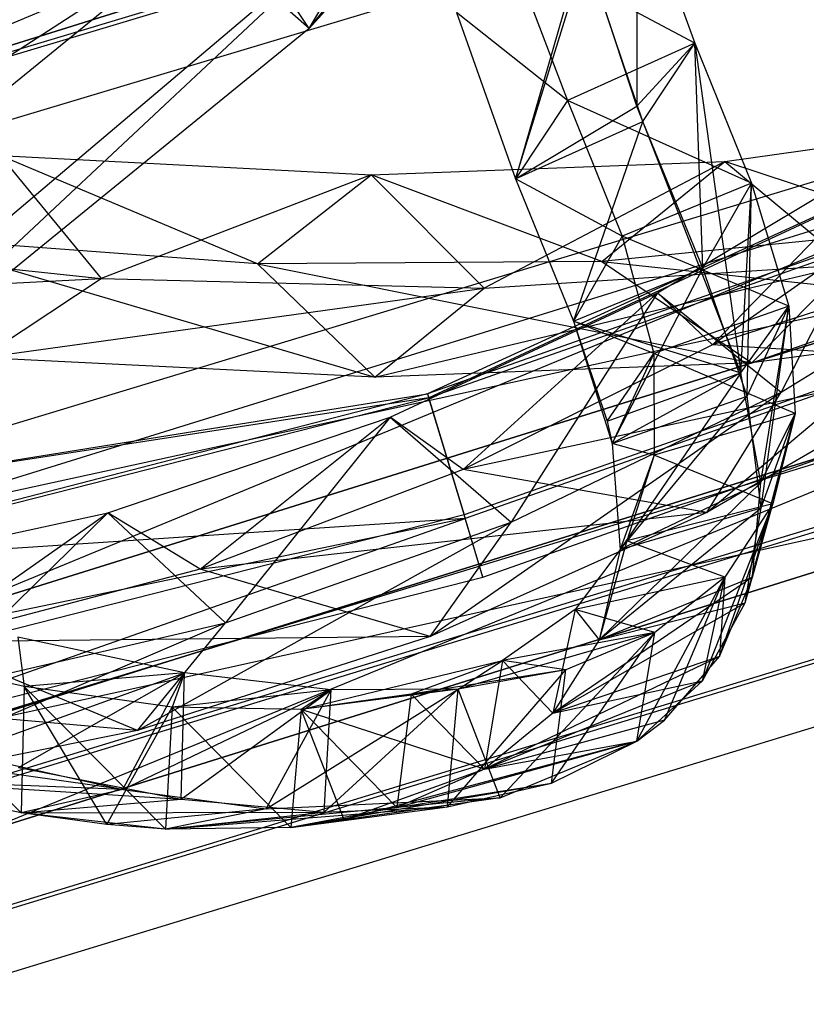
# Model space of a CAD drawing. Extents: x 5.4 to 34.8, y -14.7 to 14.7.
# Tile 100 of 251: x 23.4 to 24.8, y -14.4 to -12.6. Entities that reach past the tile are written whole.
import ezdxf

# ---------------------------------------------------------------- set-up
doc = ezdxf.new("R2010")
doc.units = 0
doc.header["$LTSCALE"] = 2.54
doc.layers.get('0').update_dxf_attribs({"color": 13, "linetype": 'CONTINUOUS'})

# ---------------------------------------------------------------- blocks, each defined once
blk = doc.blocks.new('BOHO_S_PM_7777_STL')
at = {"color": 0}
for p, q in [((23.9283, -12.6078, 3.3043), (24.8272, -11.4893, 1.6796)), ((23.9283, -12.6078, 3.3043), (24.8272, -11.4893, 1.6796)), ((24.7035, -11.7451, 1.7759), (23.9283, -12.6078, 3.3043)), ((24.7035, -11.7451, 1.7759), (23.9283, -12.6078, 3.3043)), ((23.0121, -12.7528, 15.0829), (24.9455, -11.9386, 15.0829)), ((23.0121, -12.7528, 15.0829), (24.9455, -11.9386, 15.0829)), ((23.0121, -12.7528, 15.0829), (25.0204, -12.1241, 15.0829)), ((25.0204, -12.1241, 14.8829), (23.0121, -12.7528, 14.8829)), ((25.0204, -12.1241, 14.8829), (23.0121, -12.7528, 14.8829)), ((25.0204, -12.1241, 14.8829), (23.0121, -12.7528, 15.0829)), ((25.0204, -12.1241, 14.8829), (23.0121, -12.7528, 15.0829)), ((23.0121, -12.7528, 15.0829), (25.0204, -12.1241, 15.0829)), ((25.0323, -12.1536, 1.9533), (22.7155, -12.849, 1.9533)), ((25.0323, -12.1536, 1.9533), (22.7155, -12.849, 1.9533)), ((22.7169, -12.8562, 2.3575), (25.0351, -12.1605, 2.3575)), ((22.7169, -12.8562, 2.3575), (25.0351, -12.1605, 2.3575)), ((22.7393, -12.967, 2.1533), (25.0774, -12.2652, 2.1533)), ((22.7393, -12.967, 2.1533), (25.0774, -12.2652, 2.1533)), ((24.5339, -12.3386, 2.5329), (24.5337, -12.7513, 2.9104)), ((24.5339, -12.3386, 2.5329), (24.5337, -12.7513, 2.9104)), ((24.5339, -12.3386, 2.5329), (24.6407, -12.6347, 3.2236)), ((24.5339, -12.3386, 2.5329), (24.6407, -12.6347, 3.2236)), ((24.5339, -12.3386, 2.5329), (24.6407, -12.6347, 3.2236)), ((23.0454, -13.3262, 4.9012), (24.0688, -12.367, 3.1935)), ((23.0454, -13.3262, 4.9012), (24.0688, -12.367, 3.1935)), ((23.2022, -13.1023, 4.7773), (24.0688, -12.367, 3.1935)), ((23.2022, -13.1023, 4.7773), (24.0688, -12.367, 3.1935)), ((23.9283, -12.6078, 3.3043), (24.0688, -12.367, 3.1935)), ((23.9283, -12.6078, 3.3043), (24.0688, -12.367, 3.1935)), ((23.9283, -12.6078, 3.3043), (23.7779, -12.3811, 3.3417)), ((23.9283, -12.6078, 3.3043), (23.7779, -12.3811, 3.3417)), ((23.7271, -12.4293, 3.4373), (22.9644, -13.0498, 4.8168)), ((23.7271, -12.4293, 3.4373), (22.9644, -13.0498, 4.8168)), ((23.1191, -12.8237, 4.6944), (23.7271, -12.4293, 3.4373)), ((23.1191, -12.8237, 4.6944), (23.7271, -12.4293, 3.4373)), ((23.9283, -12.6078, 3.3043), (23.7271, -12.4293, 3.4373)), ((23.9283, -12.6078, 3.3043), (23.7271, -12.4293, 3.4373)), ((24.6407, -12.6347, 3.2236), (24.2951, -12.4502, 2.6769)), ((24.2951, -12.4502, 2.6769), (24.4056, -12.741, 3.3782)), ((24.6407, -12.6347, 3.2236), (24.2951, -12.4502, 2.6769)), ((24.2951, -12.4502, 2.6769), (24.4056, -12.741, 3.3782)), ((24.4351, -12.4502, 2.2453), (24.3095, -12.8858, 3.1333)), ((24.4351, -12.4502, 2.2453), (24.3095, -12.8858, 3.1333)), ((24.3095, -12.8858, 3.1333), (24.4394, -12.4665, 2.2784)), ((24.3095, -12.8858, 3.1333), (24.4394, -12.4665, 2.2784)), ((24.5337, -12.7513, 2.9104), (24.4351, -12.4502, 2.2453)), ((24.5337, -12.7513, 2.9104), (24.4351, -12.4502, 2.2453)), ((24.5446, -12.7796, 2.9788), (24.4394, -12.4665, 2.2784)), ((24.5446, -12.7796, 2.9788), (24.4394, -12.4665, 2.2784)), ((24.4056, -12.741, 3.3782), (24.2007, -12.5781, 2.4225)), ((24.2007, -12.5781, 2.4225), (24.3095, -12.8858, 3.1333)), ((24.4056, -12.741, 3.3782), (24.2007, -12.5781, 2.4225)), ((24.2007, -12.5781, 2.4225), (24.3095, -12.8858, 3.1333)), ((24.2007, -12.5781, 2.4225), (24.3095, -12.8858, 3.1333)), ((23.9283, -12.6078, 3.3043), (23.0454, -13.3262, 4.9012)), ((23.9283, -12.6078, 3.3043), (23.0454, -13.3262, 4.9012)), ((25.5151, -12.6044, 6.324), (24.6737, -13.1922, 7.8345)), ((25.5151, -12.6044, 6.324), (24.6737, -13.1922, 7.8345)), ((24.6407, -12.6347, 3.2236), (24.4056, -12.741, 3.3782)), ((24.6407, -12.6347, 3.2236), (24.4056, -12.741, 3.3782)), ((24.6407, -12.6347, 3.2236), (24.5337, -12.7513, 2.9104)), ((24.6407, -12.6347, 3.2236), (24.5337, -12.7513, 2.9104)), ((24.5446, -12.7796, 2.9788), (24.6407, -12.6347, 3.2236)), ((24.5446, -12.7796, 2.9788), (24.6407, -12.6347, 3.2236)), ((24.5446, -12.7796, 2.9788), (24.6407, -12.6347, 3.2236)), ((24.5446, -12.7796, 2.9788), (24.6407, -12.6347, 3.2236)), ((24.6556, -13.0509, 3.6999), (24.6407, -12.6347, 3.2236)), ((24.6407, -12.6347, 3.2236), (24.7456, -12.8936, 3.9392)), ((24.6556, -13.0509, 3.6999), (24.6407, -12.6347, 3.2236)), ((24.6407, -12.6347, 3.2236), (24.7456, -12.8936, 3.9392)), ((24.6407, -12.6347, 3.2236), (24.726, -13.2442, 4.2956)), ((24.6407, -12.6347, 3.2236), (24.726, -13.2442, 4.2956)), ((24.6407, -12.6347, 3.2236), (24.7456, -12.8936, 3.9392)), ((24.4056, -12.741, 3.3782), (24.3095, -12.8858, 3.1333)), ((24.4056, -12.741, 3.3782), (24.3095, -12.8858, 3.1333)), ((24.3095, -12.8858, 3.1333), (24.5337, -12.7513, 2.9104)), ((24.3095, -12.8858, 3.1333), (24.5337, -12.7513, 2.9104)), ((24.7456, -12.8936, 3.9392), (24.4056, -12.741, 3.3782)), ((24.4056, -12.741, 3.3782), (24.5069, -12.9913, 4.093)), ((24.7456, -12.8936, 3.9392), (24.4056, -12.741, 3.3782)), ((24.4056, -12.741, 3.3782), (24.5069, -12.9913, 4.093)), ((24.5446, -12.7796, 2.9788), (24.5337, -12.7513, 2.9104)), ((24.5446, -12.7796, 2.9788), (24.5337, -12.7513, 2.9104)), ((25.279, -12.7642, 12.1618), (22.917, -13.4799, 12.1618)), ((25.279, -12.7642, 12.1618), (22.917, -13.4799, 12.1618)), ((25.279, -12.7642, 12.1618), (24.1468, -13.2832, 11.9575)), ((25.279, -12.7642, 12.1618), (24.1468, -13.2832, 11.9575)), ((24.149, -13.2903, 12.3618), (25.279, -12.7642, 12.1618)), ((24.149, -13.2903, 12.3618), (25.279, -12.7642, 12.1618)), ((24.6964, -12.8536, 12.5216), (25.314, -12.7662, 11.8393)), ((24.6964, -12.8536, 12.5216), (25.314, -12.7662, 11.8393)), ((24.3095, -12.8858, 3.1333), (24.5446, -12.7796, 2.9788)), ((24.3095, -12.8858, 3.1333), (24.5446, -12.7796, 2.9788)), ((24.3095, -12.8858, 3.1333), (24.5446, -12.7796, 2.9788)), ((24.4169, -13.1486, 3.8537), (24.5446, -12.7796, 2.9788)), ((24.4169, -13.1486, 3.8537), (24.5446, -12.7796, 2.9788)), ((24.4169, -13.1486, 3.8537), (24.5446, -12.7796, 2.9788)), ((24.6556, -13.0509, 3.6999), (24.5446, -12.7796, 2.9788)), ((24.6556, -13.0509, 3.6999), (24.5446, -12.7796, 2.9788)), ((24.726, -13.2442, 4.2956), (24.5446, -12.7796, 2.9788)), ((24.726, -13.2442, 4.2956), (24.5446, -12.7796, 2.9788)), ((24.5719, -13.0965, 8.0828), (25.037, -12.8169, 7.2874)), ((24.5719, -13.0965, 8.0828), (25.037, -12.8169, 7.2874)), ((24.6737, -13.1922, 7.8345), (25.037, -12.8169, 7.2874)), ((24.6737, -13.1922, 7.8345), (25.037, -12.8169, 7.2874)), ((25.037, -12.8169, 7.2874), (24.8007, -13.2798, 8.0189)), ((25.037, -12.8169, 7.2874), (24.8007, -13.2798, 8.0189)), ((23.1256, -13.5192, 4.4547), (25.3098, -12.8404, 4.4547)), ((23.1256, -13.5192, 4.6547), (25.3098, -12.8404, 4.4547)), ((23.1256, -13.5192, 4.4547), (25.3098, -12.8404, 4.4547)), ((23.1256, -13.5192, 4.6547), (25.3098, -12.8404, 4.4547)), ((23.1256, -13.5192, 4.6547), (25.3098, -12.8404, 4.6547)), ((23.1256, -13.5192, 4.6547), (25.3098, -12.8404, 4.6547)), ((23.2271, -13.7014, 4.6547), (25.3098, -12.8404, 4.6547)), ((23.2271, -13.7014, 4.6547), (25.3098, -12.8404, 4.6547)), ((23.8331, -13.0428, 13.3333), (23.3575, -12.8426, 13.8053)), ((23.3575, -12.8426, 13.8053), (24.0427, -12.8782, 13.1771)), ((23.8331, -13.0428, 13.3333), (23.3575, -12.8426, 13.8053)), ((23.3575, -12.8426, 13.8053), (24.0427, -12.8782, 13.1771)), ((23.3575, -12.8426, 13.8053), (23.5442, -13.0699, 13.8644)), ((23.3575, -12.8426, 13.8053), (23.5442, -13.0699, 13.8644)), ((24.0427, -12.8782, 13.1771), (24.6964, -12.8536, 12.5216)), ((24.0427, -12.8782, 13.1771), (24.6964, -12.8536, 12.5216)), ((24.6964, -12.8536, 12.5216), (24.2516, -13.0874, 13.2284)), ((24.6964, -12.8536, 12.5216), (24.2516, -13.0874, 13.2284)), ((24.469, -13.0384, 12.7274), (24.6964, -12.8536, 12.5216)), ((24.469, -13.0384, 12.7274), (24.6964, -12.8536, 12.5216)), ((25.073, -12.978, 12.0944), (24.6964, -12.8536, 12.5216)), ((25.073, -12.978, 12.0944), (24.6964, -12.8536, 12.5216)), ((24.6964, -12.8536, 12.5216), (24.925, -13.0437, 12.5618)), ((24.6964, -12.8536, 12.5216), (24.925, -13.0437, 12.5618)), ((24.0427, -12.8782, 13.1771), (23.5442, -13.0699, 13.8644)), ((24.0427, -12.8782, 13.1771), (23.5442, -13.0699, 13.8644)), ((23.8331, -13.0428, 13.3333), (24.0427, -12.8782, 13.1771)), ((23.8331, -13.0428, 13.3333), (24.0427, -12.8782, 13.1771)), ((24.469, -13.0384, 12.7274), (24.0427, -12.8782, 13.1771)), ((24.469, -13.0384, 12.7274), (24.0427, -12.8782, 13.1771)), ((24.0427, -12.8782, 13.1771), (24.2516, -13.0874, 13.2284)), ((24.0427, -12.8782, 13.1771), (24.2516, -13.0874, 13.2284)), ((25.3223, -12.8686, 11.9575), (24.1468, -13.2832, 11.9575)), ((25.3223, -12.8686, 11.9575), (24.1468, -13.2832, 11.9575)), ((24.149, -13.2903, 12.3618), (25.3241, -12.8758, 12.3618)), ((24.149, -13.2903, 12.3618), (25.3241, -12.8758, 12.3618)), ((24.5069, -12.9913, 4.093), (24.3095, -12.8858, 3.1333)), ((24.3095, -12.8858, 3.1333), (24.4169, -13.1486, 3.8537)), ((24.5069, -12.9913, 4.093), (24.3095, -12.8858, 3.1333)), ((24.3095, -12.8858, 3.1333), (24.4169, -13.1486, 3.8537)), ((24.7456, -12.8936, 3.9392), (24.5069, -12.9913, 4.093)), ((24.7456, -12.8936, 3.9392), (24.5069, -12.9913, 4.093)), ((24.6556, -13.0509, 3.6999), (24.7456, -12.8936, 3.9392)), ((24.6556, -13.0509, 3.6999), (24.7456, -12.8936, 3.9392)), ((25.593, -12.8955, 6.5329), (24.6737, -13.1922, 7.8345)), ((25.593, -12.8955, 6.5329), (24.6737, -13.1922, 7.8345)), ((24.726, -13.2442, 4.2956), (24.7456, -12.8936, 3.9392)), ((24.726, -13.2442, 4.2956), (24.7456, -12.8936, 3.9392)), ((24.7379, -13.2873, 4.4391), (24.7456, -12.8936, 3.9392)), ((24.7379, -13.2873, 4.4391), (24.7456, -12.8936, 3.9392)), ((24.7456, -12.8936, 3.9392), (24.8147, -13.1211, 4.6768)), ((24.7456, -12.8936, 3.9392), (24.8147, -13.1211, 4.6768)), ((24.7456, -12.8936, 3.9392), (24.8147, -13.1211, 4.6768)), ((24.746, -13.2258, 12.7192), (25.5575, -12.9398, 11.863)), ((24.746, -13.2258, 12.7192), (25.5575, -12.9398, 11.863)), ((22.8103, -12.992, 14.4715), (23.5442, -13.0699, 13.8644)), ((22.8103, -12.992, 14.4715), (23.5442, -13.0699, 13.8644)), ((23.8331, -13.0428, 13.3333), (23.1715, -12.9932, 13.9135)), ((23.1715, -12.9932, 13.9135), (24.0499, -13.2523, 13.3773)), ((23.1715, -12.9932, 13.9135), (24.0499, -13.2523, 13.3773)), ((23.8331, -13.0428, 13.3333), (23.1715, -12.9932, 13.9135)), ((24.5069, -12.9913, 4.093), (24.4169, -13.1486, 3.8537)), ((24.5069, -12.9913, 4.093), (24.4169, -13.1486, 3.8537)), ((25.073, -12.978, 12.0944), (24.469, -13.0384, 12.7274)), ((25.073, -12.978, 12.0944), (24.469, -13.0384, 12.7274)), ((24.8147, -13.1211, 4.6768), (24.5069, -12.9913, 4.093)), ((24.5069, -12.9913, 4.093), (24.5651, -13.2084, 4.8185)), ((24.8147, -13.1211, 4.6768), (24.5069, -12.9913, 4.093)), ((24.5069, -12.9913, 4.093), (24.5651, -13.2084, 4.8185)), ((24.6631, -13.5026, 8.1653), (25.2696, -12.9898, 7.2098)), ((24.6631, -13.5026, 8.1653), (25.2696, -12.9898, 7.2098)), ((24.8007, -13.2798, 8.0189), (25.2696, -12.9898, 7.2098)), ((24.8007, -13.2798, 8.0189), (25.2696, -12.9898, 7.2098)), ((25.3847, -13.0258, 4.4547), (23.1256, -13.5192, 4.4547)), ((25.3847, -13.0258, 4.4547), (23.1256, -13.5192, 4.4547)), ((23.2271, -13.7014, 4.4547), (25.3847, -13.0258, 4.4547)), ((25.3847, -13.0258, 4.4547), (23.2271, -13.7014, 4.6547)), ((25.3847, -13.0258, 4.4547), (23.2271, -13.7014, 4.6547)), ((25.3847, -13.0258, 4.6547), (23.2271, -13.7014, 4.6547)), ((23.2271, -13.7014, 4.4547), (25.3847, -13.0258, 4.4547)), ((25.3847, -13.0258, 4.6547), (23.2271, -13.7014, 4.6547)), ((24.469, -13.0384, 12.7274), (23.8331, -13.0428, 13.3333)), ((24.469, -13.0384, 12.7274), (23.8331, -13.0428, 13.3333)), ((23.8331, -13.0428, 13.3333), (24.0499, -13.2523, 13.3773)), ((23.8331, -13.0428, 13.3333), (24.0499, -13.2523, 13.3773)), ((23.8331, -13.0428, 13.3333), (24.746, -13.2258, 12.7192)), ((23.8331, -13.0428, 13.3333), (24.746, -13.2258, 12.7192)), ((24.0499, -13.2523, 13.3773), (24.925, -13.0437, 12.5618)), ((24.0499, -13.2523, 13.3773), (24.925, -13.0437, 12.5618)), ((24.2516, -13.0874, 13.2284), (24.925, -13.0437, 12.5618)), ((24.2516, -13.0874, 13.2284), (24.925, -13.0437, 12.5618)), ((24.469, -13.0384, 12.7274), (24.746, -13.2258, 12.7192)), ((24.469, -13.0384, 12.7274), (24.746, -13.2258, 12.7192)), ((24.469, -13.0384, 12.7274), (25.4005, -13.1378, 12.0247)), ((24.469, -13.0384, 12.7274), (25.4005, -13.1378, 12.0247)), ((24.746, -13.2258, 12.7192), (24.925, -13.0437, 12.5618)), ((24.746, -13.2258, 12.7192), (24.925, -13.0437, 12.5618)), ((24.4169, -13.1486, 3.8537), (24.6556, -13.0509, 3.6999)), ((24.4169, -13.1486, 3.8537), (24.6556, -13.0509, 3.6999)), ((24.4883, -13.3747, 4.5808), (24.6556, -13.0509, 3.6999)), ((24.4883, -13.3747, 4.5808), (24.6556, -13.0509, 3.6999)), ((24.7379, -13.2873, 4.4391), (24.6556, -13.0509, 3.6999)), ((24.7379, -13.2873, 4.4391), (24.6556, -13.0509, 3.6999)), ((22.5698, -13.1189, 14.5983), (23.5442, -13.0699, 13.8644)), ((22.5698, -13.1189, 14.5983), (23.5442, -13.0699, 13.8644)), ((23.322, -13.2164, 14.0031), (23.5442, -13.0699, 13.8644)), ((23.322, -13.2164, 14.0031), (23.5442, -13.0699, 13.8644)), ((23.5442, -13.0699, 13.8644), (24.2516, -13.0874, 13.2284)), ((23.5442, -13.0699, 13.8644), (24.2516, -13.0874, 13.2284)), ((25.4088, -13.0854, 11.9533), (24.2145, -13.5066, 11.9533)), ((25.4088, -13.0854, 11.9533), (24.2145, -13.5066, 11.9533)), ((23.322, -13.2164, 14.0031), (24.2516, -13.0874, 13.2284)), ((23.322, -13.2164, 14.0031), (24.2516, -13.0874, 13.2284)), ((24.0499, -13.2523, 13.3773), (24.2516, -13.0874, 13.2284)), ((24.0499, -13.2523, 13.3773), (24.2516, -13.0874, 13.2284)), ((24.078, -13.3263, 8.8692), (24.5719, -13.0965, 8.0828)), ((24.078, -13.3263, 8.8692), (24.5719, -13.0965, 8.0828)), ((24.2132, -13.4228, 8.5819), (24.5719, -13.0965, 8.0828)), ((24.2132, -13.4228, 8.5819), (24.5719, -13.0965, 8.0828)), ((25.4115, -13.0922, 12.3575), (24.2167, -13.5136, 12.3575)), ((25.4115, -13.0922, 12.3575), (24.2167, -13.5136, 12.3575)), ((24.5719, -13.0965, 8.0828), (24.3018, -13.5199, 8.8201)), ((24.5719, -13.0965, 8.0828), (24.3018, -13.5199, 8.8201)), ((24.6737, -13.1922, 7.8345), (24.5719, -13.0965, 8.0828)), ((24.6737, -13.1922, 7.8345), (24.5719, -13.0965, 8.0828)), ((24.5719, -13.0965, 8.0828), (24.8007, -13.2798, 8.0189)), ((24.5719, -13.0965, 8.0828), (24.8007, -13.2798, 8.0189)), ((24.8147, -13.1211, 4.6768), (24.5651, -13.2084, 4.8185)), ((24.8147, -13.1211, 4.6768), (24.5651, -13.2084, 4.8185)), ((24.726, -13.2442, 4.2956), (24.8147, -13.1211, 4.6768)), ((24.726, -13.2442, 4.2956), (24.8147, -13.1211, 4.6768)), ((24.7379, -13.2873, 4.4391), (24.8147, -13.1211, 4.6768)), ((24.7379, -13.2873, 4.4391), (24.8147, -13.1211, 4.6768)), ((24.7627, -13.4467, 5.0094), (24.8147, -13.1211, 4.6768)), ((24.7627, -13.4467, 5.0094), (24.8147, -13.1211, 4.6768)), ((24.7636, -13.4936, 5.1913), (24.8147, -13.1211, 4.6768)), ((24.7636, -13.4936, 5.1913), (24.8147, -13.1211, 4.6768)), ((24.8147, -13.1211, 4.6768), (24.8266, -13.3191, 5.4271)), ((24.8147, -13.1211, 4.6768), (24.8266, -13.3191, 5.4271)), ((24.8147, -13.1211, 4.6768), (24.8266, -13.3191, 5.4271)), ((25.4005, -13.1378, 12.0247), (24.746, -13.2258, 12.7192)), ((25.4005, -13.1378, 12.0247), (24.746, -13.2258, 12.7192)), ((24.5651, -13.2084, 4.8185), (24.4169, -13.1486, 3.8537)), ((24.4169, -13.1486, 3.8537), (24.4883, -13.3747, 4.5808)), ((24.5651, -13.2084, 4.8185), (24.4169, -13.1486, 3.8537)), ((24.4169, -13.1486, 3.8537), (24.4883, -13.3747, 4.5808)), ((24.4169, -13.1486, 3.8537), (24.4789, -13.3336, 4.4402)), ((24.5651, -13.2084, 4.8185), (24.4169, -13.1486, 3.8537)), ((24.4169, -13.1486, 3.8537), (24.4789, -13.3336, 4.4402)), ((24.4169, -13.1486, 3.8537), (24.726, -13.2442, 4.2956)), ((24.4169, -13.1486, 3.8537), (24.726, -13.2442, 4.2956)), ((24.6737, -13.1922, 7.8345), (24.2132, -13.4228, 8.5819)), ((24.6737, -13.1922, 7.8345), (24.2132, -13.4228, 8.5819)), ((25.1437, -13.2226, 7.3511), (24.6737, -13.1922, 7.8345)), ((25.1437, -13.2226, 7.3511), (24.6737, -13.1922, 7.8345)), ((24.2494, -13.6218, 12.1533), (25.4539, -13.197, 12.1533)), ((24.2494, -13.6218, 12.1533), (25.4539, -13.197, 12.1533)), ((24.4789, -13.3336, 4.4402), (24.5651, -13.2084, 4.8185)), ((24.4789, -13.3336, 4.4402), (24.5651, -13.2084, 4.8185)), ((24.5651, -13.2084, 4.8185), (24.4883, -13.3747, 4.5808)), ((24.5651, -13.2084, 4.8185), (24.4883, -13.3747, 4.5808)), ((24.5651, -13.2084, 4.8185), (24.4883, -13.3747, 4.5808)), ((24.8266, -13.3191, 5.4271), (24.5651, -13.2084, 4.8185)), ((24.5651, -13.2084, 4.8185), (24.566, -13.3964, 5.554)), ((24.8266, -13.3191, 5.4271), (24.5651, -13.2084, 4.8185)), ((24.5651, -13.2084, 4.8185), (24.566, -13.3964, 5.554)), ((25.4663, -13.2278, 7.6618), (23.0881, -13.9548, 7.6618)), ((25.4663, -13.2278, 7.6618), (23.0881, -13.9548, 7.6618)), ((25.4614, -13.2157, 10.1567), (23.2723, -13.9011, 10.1567)), ((23.2723, -13.9011, 10.1567), (25.4614, -13.2157, 9.9567)), ((25.4614, -13.2157, 9.9567), (23.2723, -13.9011, 9.9567)), ((23.2723, -13.9011, 10.1567), (25.4614, -13.2157, 9.9567)), ((25.4614, -13.2157, 10.1567), (23.2723, -13.9011, 10.1567)), ((25.4614, -13.2157, 9.9567), (23.2723, -13.9011, 9.9567)), ((23.3165, -14.0961, 10.1567), (25.4614, -13.2157, 10.1567)), ((23.3165, -14.0961, 10.1567), (25.4614, -13.2157, 10.1567)), ((24.0499, -13.2523, 13.3773), (23.322, -13.2164, 14.0031)), ((24.0499, -13.2523, 13.3773), (23.322, -13.2164, 14.0031)), ((24.746, -13.2258, 12.7192), (24.0499, -13.2523, 13.3773)), ((24.746, -13.2258, 12.7192), (24.0499, -13.2523, 13.3773)), ((25.1437, -13.2226, 7.3511), (24.2132, -13.4228, 8.5819)), ((25.1437, -13.2226, 7.3511), (24.2132, -13.4228, 8.5819)), ((25.1437, -13.2226, 7.3511), (24.6631, -13.5026, 8.1653)), ((25.1437, -13.2226, 7.3511), (24.6631, -13.5026, 8.1653)), ((24.4789, -13.3336, 4.4402), (24.726, -13.2442, 4.2956)), ((24.4789, -13.3336, 4.4402), (24.726, -13.2442, 4.2956)), ((24.726, -13.2442, 4.2956), (24.4883, -13.3747, 4.5808)), ((24.726, -13.2442, 4.2956), (24.4883, -13.3747, 4.5808)), ((24.726, -13.2442, 4.2956), (24.5029, -13.5709, 5.3182)), ((24.726, -13.2442, 4.2956), (24.5029, -13.5709, 5.3182)), ((24.7627, -13.4467, 5.0094), (24.726, -13.2442, 4.2956)), ((24.7627, -13.4467, 5.0094), (24.726, -13.2442, 4.2956)), ((22.917, -13.4799, 12.1618), (24.1468, -13.2832, 11.9575)), ((22.917, -13.4799, 12.1618), (24.1468, -13.2832, 11.9575)), ((24.1468, -13.2832, 11.9575), (23.0181, -13.5741, 11.9575)), ((24.1468, -13.2832, 11.9575), (23.0181, -13.5741, 11.9575)), ((24.1468, -13.2832, 11.9575), (24.2145, -13.5066, 11.9533)), ((24.1468, -13.2832, 11.9575), (24.2145, -13.5066, 11.9533)), ((24.1521, -13.7314, 8.9712), (24.8007, -13.2798, 8.0189)), ((24.1521, -13.7314, 8.9712), (24.8007, -13.2798, 8.0189)), ((24.3018, -13.5199, 8.8201), (24.8007, -13.2798, 8.0189)), ((24.3018, -13.5199, 8.8201), (24.8007, -13.2798, 8.0189)), ((24.6631, -13.5026, 8.1653), (24.8007, -13.2798, 8.0189)), ((24.6631, -13.5026, 8.1653), (24.8007, -13.2798, 8.0189)), ((24.149, -13.2903, 12.3618), (22.917, -13.4799, 12.1618)), ((24.149, -13.2903, 12.3618), (22.917, -13.4799, 12.1618)), ((22.9414, -13.5977, 12.3618), (24.149, -13.2903, 12.3618)), ((22.9414, -13.5977, 12.3618), (24.149, -13.2903, 12.3618)), ((24.149, -13.2903, 12.3618), (24.2167, -13.5136, 12.3575)), ((24.149, -13.2903, 12.3618), (24.2167, -13.5136, 12.3575)), ((24.4883, -13.3747, 4.5808), (24.7379, -13.2873, 4.4391)), ((24.4883, -13.3747, 4.5808), (24.7379, -13.2873, 4.4391)), ((24.5029, -13.5709, 5.3182), (24.7379, -13.2873, 4.4391)), ((24.5029, -13.5709, 5.3182), (24.7379, -13.2873, 4.4391)), ((24.7636, -13.4936, 5.1913), (24.7379, -13.2873, 4.4391)), ((24.7636, -13.4936, 5.1913), (24.7379, -13.2873, 4.4391)), ((24.8266, -13.3191, 5.4271), (24.566, -13.3964, 5.554)), ((24.8266, -13.3191, 5.4271), (24.566, -13.3964, 5.554)), ((24.7338, -13.6694, 5.952), (24.8266, -13.3191, 5.4271)), ((24.7338, -13.6694, 5.952), (24.8266, -13.3191, 5.4271)), ((24.7477, -13.6218, 5.7317), (24.8266, -13.3191, 5.4271)), ((24.7477, -13.6218, 5.7317), (24.8266, -13.3191, 5.4271)), ((24.7627, -13.4467, 5.0094), (24.8266, -13.3191, 5.4271)), ((24.7627, -13.4467, 5.0094), (24.8266, -13.3191, 5.4271)), ((24.7636, -13.4936, 5.1913), (24.8266, -13.3191, 5.4271)), ((24.7636, -13.4936, 5.1913), (24.8266, -13.3191, 5.4271)), ((24.8266, -13.3191, 5.4271), (24.785, -13.4863, 6.1841)), ((24.8266, -13.3191, 5.4271), (24.785, -13.4863, 6.1841)), ((24.8266, -13.3191, 5.4271), (24.785, -13.4863, 6.1841)), ((25.5086, -13.3326, 7.4575), (23.1116, -14.0654, 7.4575)), ((25.5086, -13.3326, 7.4575), (23.1116, -14.0654, 7.4575)), ((23.1132, -14.0726, 7.8618), (25.5114, -13.3394, 7.8618)), ((23.1132, -14.0726, 7.8618), (25.5114, -13.3394, 7.8618)), ((23.5561, -13.5027, 9.6423), (24.078, -13.3263, 8.8692)), ((23.5561, -13.5027, 9.6423), (24.078, -13.3263, 8.8692)), ((23.7272, -13.607, 9.3192), (24.078, -13.3263, 8.8692)), ((23.7272, -13.607, 9.3192), (24.078, -13.3263, 8.8692)), ((24.078, -13.3263, 8.8692), (23.7739, -13.7064, 9.6093)), ((24.078, -13.3263, 8.8692), (23.7739, -13.7064, 9.6093)), ((24.2132, -13.4228, 8.5819), (24.078, -13.3263, 8.8692)), ((24.2132, -13.4228, 8.5819), (24.078, -13.3263, 8.8692)), ((24.078, -13.3263, 8.8692), (24.3018, -13.5199, 8.8201)), ((24.078, -13.3263, 8.8692), (24.3018, -13.5199, 8.8201)), ((24.4789, -13.3336, 4.4402), (24.4883, -13.3747, 4.5808)), ((24.4789, -13.3336, 4.4402), (24.4883, -13.3747, 4.5808)), ((24.566, -13.3964, 5.554), (24.4883, -13.3747, 4.5808)), ((24.4883, -13.3747, 4.5808), (24.5029, -13.5709, 5.3182)), ((24.566, -13.3964, 5.554), (24.4883, -13.3747, 4.5808)), ((24.4883, -13.3747, 4.5808), (24.5029, -13.5709, 5.3182)), ((24.4883, -13.3747, 4.5808), (24.5029, -13.5709, 5.3182)), ((25.5363, -13.4011, 9.9567), (23.2723, -13.9011, 9.9567)), ((25.5363, -13.4011, 9.9567), (23.2723, -13.9011, 9.9567)), ((23.3165, -14.0961, 10.1567), (25.5363, -13.4011, 10.1567)), ((25.5363, -13.4011, 9.9567), (23.3165, -14.0961, 9.9567)), ((25.5363, -13.4011, 9.9567), (23.3165, -14.0961, 9.9567)), ((25.5363, -13.4011, 9.9567), (23.3165, -14.0961, 10.1567)), ((25.5363, -13.4011, 9.9567), (23.3165, -14.0961, 10.1567)), ((23.3165, -14.0961, 10.1567), (25.5363, -13.4011, 10.1567)), ((24.566, -13.3964, 5.554), (24.5029, -13.5709, 5.3182)), ((24.566, -13.3964, 5.554), (24.5029, -13.5709, 5.3182)), ((24.566, -13.3964, 5.554), (24.5156, -13.5544, 6.2974)), ((24.566, -13.3964, 5.554), (24.5156, -13.5544, 6.2974)), ((24.785, -13.4863, 6.1841), (24.566, -13.3964, 5.554)), ((24.785, -13.4863, 6.1841), (24.566, -13.3964, 5.554)), ((24.2132, -13.4228, 8.5819), (23.7272, -13.607, 9.3192)), ((24.2132, -13.4228, 8.5819), (23.7272, -13.607, 9.3192)), ((24.6631, -13.5026, 8.1653), (24.2132, -13.4228, 8.5819)), ((24.6631, -13.5026, 8.1653), (24.2132, -13.4228, 8.5819)), ((24.7627, -13.4467, 5.0094), (24.4643, -13.7375, 6.0653)), ((24.7627, -13.4467, 5.0094), (24.4643, -13.7375, 6.0653)), ((24.7627, -13.4467, 5.0094), (24.5029, -13.5709, 5.3182)), ((24.7627, -13.4467, 5.0094), (24.5029, -13.5709, 5.3182)), ((24.7477, -13.6218, 5.7317), (24.7627, -13.4467, 5.0094)), ((24.7477, -13.6218, 5.7317), (24.7627, -13.4467, 5.0094)), ((24.785, -13.4863, 6.1841), (24.5156, -13.5544, 6.2974)), ((24.785, -13.4863, 6.1841), (24.5156, -13.5544, 6.2974)), ((24.655, -13.8135, 6.7178), (24.785, -13.4863, 6.1841)), ((24.655, -13.8135, 6.7178), (24.785, -13.4863, 6.1841)), ((24.6866, -13.7686, 6.4594), (24.785, -13.4863, 6.1841)), ((24.6866, -13.7686, 6.4594), (24.785, -13.4863, 6.1841)), ((24.785, -13.4863, 6.1841), (24.6963, -13.6216, 6.9447)), ((24.785, -13.4863, 6.1841), (24.6963, -13.6216, 6.9447)), ((24.785, -13.4863, 6.1841), (24.6963, -13.6216, 6.9447)), ((24.7338, -13.6694, 5.952), (24.785, -13.4863, 6.1841)), ((24.7338, -13.6694, 5.952), (24.785, -13.4863, 6.1841)), ((24.7477, -13.6218, 5.7317), (24.785, -13.4863, 6.1841)), ((24.7477, -13.6218, 5.7317), (24.785, -13.4863, 6.1841)), ((23.0074, -13.622, 10.3979), (23.5561, -13.5027, 9.6423)), ((23.0074, -13.622, 10.3979), (23.5561, -13.5027, 9.6423)), ((23.2166, -13.7417, 10.0428), (23.5561, -13.5027, 9.6423)), ((23.2166, -13.7417, 10.0428), (23.5561, -13.5027, 9.6423)), ((23.5561, -13.5027, 9.6423), (23.2176, -13.8355, 10.3822)), ((23.5561, -13.5027, 9.6423), (23.2176, -13.8355, 10.3822)), ((23.7272, -13.607, 9.3192), (23.5561, -13.5027, 9.6423)), ((23.7272, -13.607, 9.3192), (23.5561, -13.5027, 9.6423)), ((23.5561, -13.5027, 9.6423), (23.7739, -13.7064, 9.6093)), ((23.5561, -13.5027, 9.6423), (23.7739, -13.7064, 9.6093)), ((24.6631, -13.5026, 8.1653), (23.7272, -13.607, 9.3192)), ((24.6631, -13.5026, 8.1653), (23.7272, -13.607, 9.3192)), ((24.6631, -13.5026, 8.1653), (24.1521, -13.7314, 8.9712)), ((24.6631, -13.5026, 8.1653), (24.1521, -13.7314, 8.9712)), ((24.4643, -13.7375, 6.0653), (24.7636, -13.4936, 5.1913)), ((24.4643, -13.7375, 6.0653), (24.7636, -13.4936, 5.1913)), ((24.5029, -13.5709, 5.3182), (24.7636, -13.4936, 5.1913)), ((24.5029, -13.5709, 5.3182), (24.7636, -13.4936, 5.1913)), ((24.7338, -13.6694, 5.952), (24.7636, -13.4936, 5.1913)), ((24.7338, -13.6694, 5.952), (24.7636, -13.4936, 5.1913)), ((24.2167, -13.5136, 12.3575), (21.7379, -14.0276, 12.3575)), ((24.2167, -13.5136, 12.3575), (21.7379, -14.0276, 12.3575)), ((24.2167, -13.5136, 12.3575), (22.9414, -13.5977, 12.3618)), ((24.2167, -13.5136, 12.3575), (22.9414, -13.5977, 12.3618)), ((24.2145, -13.5066, 11.9533), (22.9873, -13.8191, 11.9533)), ((24.2145, -13.5066, 11.9533), (22.9873, -13.8191, 11.9533)), ((23.0118, -13.9369, 12.1533), (24.2167, -13.5136, 12.3575)), ((23.0118, -13.9369, 12.1533), (24.2167, -13.5136, 12.3575)), ((23.6114, -13.9052, 9.7644), (24.3018, -13.5199, 8.8201)), ((23.6114, -13.9052, 9.7644), (24.3018, -13.5199, 8.8201)), ((23.7739, -13.7064, 9.6093), (24.3018, -13.5199, 8.8201)), ((23.7739, -13.7064, 9.6093), (24.3018, -13.5199, 8.8201)), ((24.1521, -13.7314, 8.9712), (24.3018, -13.5199, 8.8201)), ((24.1521, -13.7314, 8.9712), (24.3018, -13.5199, 8.8201)), ((24.2494, -13.6218, 12.1533), (24.2145, -13.5066, 11.9533)), ((24.2494, -13.6218, 12.1533), (24.2145, -13.5066, 11.9533)), ((24.2494, -13.6218, 12.1533), (24.2167, -13.5136, 12.3575)), ((24.2494, -13.6218, 12.1533), (24.2167, -13.5136, 12.3575)), ((25.5961, -13.549, 7.4533), (23.1602, -14.2937, 7.4533)), ((25.5961, -13.549, 7.4533), (23.1602, -14.2937, 7.4533)), ((25.5988, -13.5558, 7.8575), (23.1617, -14.3009, 7.8575)), ((25.5988, -13.5558, 7.8575), (23.1617, -14.3009, 7.8575)), ((24.5156, -13.5544, 6.2974), (24.4201, -13.6814, 7.0455)), ((24.5156, -13.5544, 6.2974), (24.4201, -13.6814, 7.0455)), ((24.5156, -13.5544, 6.2974), (24.4643, -13.7375, 6.0653)), ((24.5156, -13.5544, 6.2974), (24.4643, -13.7375, 6.0653)), ((24.5156, -13.5544, 6.2974), (24.5029, -13.5709, 5.3182)), ((24.5156, -13.5544, 6.2974), (24.5029, -13.5709, 5.3182)), ((24.6963, -13.6216, 6.9447), (24.5156, -13.5544, 6.2974)), ((24.6963, -13.6216, 6.9447), (24.5156, -13.5544, 6.2974)), ((24.5029, -13.5709, 5.3182), (24.4643, -13.7375, 6.0653)), ((24.5029, -13.5709, 5.3182), (24.4643, -13.7375, 6.0653)), ((24.5029, -13.5709, 5.3182), (24.4643, -13.7375, 6.0653)), ((23.7272, -13.607, 9.3192), (23.2166, -13.7417, 10.0428)), ((23.7272, -13.607, 9.3192), (23.2166, -13.7417, 10.0428)), ((24.1521, -13.7314, 8.9712), (23.7272, -13.607, 9.3192)), ((24.1521, -13.7314, 8.9712), (23.7272, -13.607, 9.3192)), ((23.0118, -13.9369, 12.1533), (24.2494, -13.6218, 12.1533)), ((23.0118, -13.9369, 12.1533), (24.2494, -13.6218, 12.1533)), ((24.7477, -13.6218, 5.7317), (24.3788, -13.8732, 6.8186)), ((24.7477, -13.6218, 5.7317), (24.3788, -13.8732, 6.8186)), ((24.6963, -13.6216, 6.9447), (24.4201, -13.6814, 7.0455)), ((24.6963, -13.6216, 6.9447), (24.4201, -13.6814, 7.0455)), ((24.7477, -13.6218, 5.7317), (24.4643, -13.7375, 6.0653)), ((24.7477, -13.6218, 5.7317), (24.4643, -13.7375, 6.0653)), ((24.5338, -13.9249, 7.485), (24.6963, -13.6216, 6.9447)), ((24.5338, -13.9249, 7.485), (24.6963, -13.6216, 6.9447)), ((24.5338, -13.9249, 7.485), (24.6963, -13.6216, 6.9447)), ((24.6963, -13.6216, 6.9447), (24.5672, -13.7242, 7.7054)), ((24.6963, -13.6216, 6.9447), (24.5672, -13.7242, 7.7054)), ((24.5851, -13.886, 7.1896), (24.6963, -13.6216, 6.9447)), ((24.5851, -13.886, 7.1896), (24.6963, -13.6216, 6.9447)), ((24.655, -13.8135, 6.7178), (24.6963, -13.6216, 6.9447)), ((24.655, -13.8135, 6.7178), (24.6963, -13.6216, 6.9447)), ((24.6963, -13.6216, 6.9447), (24.6866, -13.7686, 6.4594)), ((24.6963, -13.6216, 6.9447), (24.6866, -13.7686, 6.4594)), ((24.6866, -13.7686, 6.4594), (24.7477, -13.6218, 5.7317)), ((24.6866, -13.7686, 6.4594), (24.7477, -13.6218, 5.7317)), ((23.1852, -14.4114, 7.6533), (25.6412, -13.6606, 7.6533)), ((23.1852, -14.4114, 7.6533), (25.6412, -13.6606, 7.6533)), ((24.4201, -13.6814, 7.0455), (24.2857, -13.7762, 7.7953)), ((24.4201, -13.6814, 7.0455), (24.2857, -13.7762, 7.7953)), ((24.3788, -13.8732, 6.8186), (24.7338, -13.6694, 5.952)), ((24.3788, -13.8732, 6.8186), (24.7338, -13.6694, 5.952)), ((24.4201, -13.6814, 7.0455), (24.3788, -13.8732, 6.8186)), ((24.4201, -13.6814, 7.0455), (24.3788, -13.8732, 6.8186)), ((24.5672, -13.7242, 7.7054), (24.4201, -13.6814, 7.0455)), ((24.5672, -13.7242, 7.7054), (24.4201, -13.6814, 7.0455)), ((24.4201, -13.6814, 7.0455), (24.4643, -13.7375, 6.0653)), ((24.4201, -13.6814, 7.0455), (24.4643, -13.7375, 6.0653)), ((24.4643, -13.7375, 6.0653), (24.7338, -13.6694, 5.952)), ((24.4643, -13.7375, 6.0653), (24.7338, -13.6694, 5.952)), ((24.655, -13.8135, 6.7178), (24.7338, -13.6694, 5.952)), ((24.655, -13.8135, 6.7178), (24.7338, -13.6694, 5.952)), ((23.042, -14.02, 10.5407), (23.7739, -13.7064, 9.6093)), ((23.042, -14.02, 10.5407), (23.7739, -13.7064, 9.6093)), ((23.2176, -13.8355, 10.3822), (23.7739, -13.7064, 9.6093)), ((23.2176, -13.8355, 10.3822), (23.7739, -13.7064, 9.6093)), ((23.6114, -13.9052, 9.7644), (23.7739, -13.7064, 9.6093)), ((23.6114, -13.9052, 9.7644), (23.7739, -13.7064, 9.6093)), ((24.1521, -13.7314, 8.9712), (23.2166, -13.7417, 10.0428)), ((24.1521, -13.7314, 8.9712), (23.2166, -13.7417, 10.0428)), ((23.6979, -13.7984, 10.6875), (23.3902, -13.7326, 11.3974)), ((23.3902, -13.7326, 11.3974), (23.4018, -13.824, 10.7287)), ((23.3902, -13.7326, 11.3974), (23.4018, -13.824, 10.7287)), ((23.6979, -13.7984, 10.6875), (23.3902, -13.7326, 11.3974)), ((23.6979, -13.7984, 10.6875), (23.3902, -13.7326, 11.3974)), ((24.1521, -13.7314, 8.9712), (23.6114, -13.9052, 9.7644)), ((24.1521, -13.7314, 8.9712), (23.6114, -13.9052, 9.7644)), ((24.5672, -13.7242, 7.7054), (24.2036, -13.8287, 9.2164)), ((24.5672, -13.7242, 7.7054), (24.2036, -13.8287, 9.2164)), ((24.281, -14.0295, 8.6457), (24.5672, -13.7242, 7.7054)), ((24.281, -14.0295, 8.6457), (24.5672, -13.7242, 7.7054)), ((24.5672, -13.7242, 7.7054), (24.2857, -13.7762, 7.7953)), ((24.5672, -13.7242, 7.7054), (24.2857, -13.7762, 7.7953)), ((24.5672, -13.7242, 7.7054), (24.2857, -13.7762, 7.7953)), ((24.3764, -14.0026, 8.2505), (24.5672, -13.7242, 7.7054)), ((24.3764, -14.0026, 8.2505), (24.5672, -13.7242, 7.7054)), ((24.4643, -13.7375, 6.0653), (24.3788, -13.8732, 6.8186)), ((24.4643, -13.7375, 6.0653), (24.3788, -13.8732, 6.8186)), ((24.4643, -13.7375, 6.0653), (24.3788, -13.8732, 6.8186)), ((24.5672, -13.7242, 7.7054), (24.4028, -13.7933, 8.4637)), ((24.5672, -13.7242, 7.7054), (24.4028, -13.7933, 8.4637)), ((24.5338, -13.9249, 7.485), (24.5672, -13.7242, 7.7054)), ((24.5338, -13.9249, 7.485), (24.5672, -13.7242, 7.7054)), ((24.5338, -13.9249, 7.485), (24.5672, -13.7242, 7.7054)), ((23.4018, -13.824, 10.7287), (23.092, -13.753, 11.4235)), ((23.092, -13.753, 11.4235), (23.396, -14.0577, 10.5406)), ((23.092, -13.753, 11.4235), (23.396, -14.0577, 10.5406)), ((23.4018, -13.824, 10.7287), (23.092, -13.753, 11.4235)), ((23.6114, -13.9052, 9.7644), (23.2166, -13.7417, 10.0428)), ((23.6114, -13.9052, 9.7644), (23.2166, -13.7417, 10.0428)), ((23.9138, -13.8666, 9.2842), (24.2857, -13.7762, 7.7953)), ((23.9138, -13.8666, 9.2842), (24.2857, -13.7762, 7.7953)), ((24.2857, -13.7762, 7.7953), (24.117, -13.838, 8.5431)), ((24.2857, -13.7762, 7.7953), (24.117, -13.838, 8.5431)), ((24.2036, -13.8287, 9.2164), (24.2857, -13.7762, 7.7953)), ((24.2036, -13.8287, 9.2164), (24.2857, -13.7762, 7.7953)), ((24.6866, -13.7686, 6.4594), (24.2524, -13.9769, 7.5749)), ((24.6866, -13.7686, 6.4594), (24.2524, -13.9769, 7.5749)), ((24.2857, -13.7762, 7.7953), (24.2524, -13.9769, 7.5749)), ((24.2857, -13.7762, 7.7953), (24.2524, -13.9769, 7.5749)), ((24.2857, -13.7762, 7.7953), (24.2524, -13.9769, 7.5749)), ((24.4028, -13.7933, 8.4637), (24.2857, -13.7762, 7.7953)), ((24.4028, -13.7933, 8.4637), (24.2857, -13.7762, 7.7953)), ((24.2857, -13.7762, 7.7953), (24.3788, -13.8732, 6.8186)), ((24.2857, -13.7762, 7.7953), (24.3788, -13.8732, 6.8186)), ((24.6866, -13.7686, 6.4594), (24.3788, -13.8732, 6.8186)), ((24.6866, -13.7686, 6.4594), (24.3788, -13.8732, 6.8186)), ((24.5851, -13.886, 7.1896), (24.6866, -13.7686, 6.4594)), ((24.5851, -13.886, 7.1896), (24.6866, -13.7686, 6.4594)), ((24.4028, -13.7933, 8.4637), (24.117, -13.838, 8.5431)), ((24.4028, -13.7933, 8.4637), (24.117, -13.838, 8.5431)), ((24.1841, -14.0464, 9.0108), (24.4028, -13.7933, 8.4637)), ((24.1841, -14.0464, 9.0108), (24.4028, -13.7933, 8.4637)), ((24.4028, -13.7933, 8.4637), (24.2036, -13.8287, 9.2164)), ((24.4028, -13.7933, 8.4637), (24.2036, -13.8287, 9.2164)), ((24.3764, -14.0026, 8.2505), (24.4028, -13.7933, 8.4637)), ((24.3764, -14.0026, 8.2505), (24.4028, -13.7933, 8.4637)), ((23.285, -13.9476, 11.4493), (23.6979, -13.7984, 10.6875)), ((23.285, -13.9476, 11.4493), (23.6979, -13.7984, 10.6875)), ((23.3911, -13.9739, 11.2192), (23.6979, -13.7984, 10.6875)), ((23.3911, -13.9739, 11.2192), (23.6979, -13.7984, 10.6875)), ((23.6979, -13.7984, 10.6875), (23.4018, -13.824, 10.7287)), ((23.6979, -13.7984, 10.6875), (23.4018, -13.824, 10.7287)), ((23.5838, -14.0143, 10.771), (23.6979, -13.7984, 10.6875)), ((23.5838, -14.0143, 10.771), (23.6979, -13.7984, 10.6875)), ((23.6979, -13.7984, 10.6875), (23.6755, -13.8619, 10.0141)), ((23.6979, -13.7984, 10.6875), (23.6755, -13.8619, 10.0141)), ((23.6921, -14.0321, 10.4994), (23.6979, -13.7984, 10.6875)), ((23.6921, -14.0321, 10.4994), (23.6979, -13.7984, 10.6875)), ((23.9688, -13.8304, 9.959), (23.6979, -13.7984, 10.6875)), ((23.9688, -13.8304, 9.959), (23.6979, -13.7984, 10.6875)), ((23.9688, -13.8304, 9.959), (23.6979, -13.7984, 10.6875)), ((24.2524, -13.9769, 7.5749), (24.655, -13.8135, 6.7178)), ((24.2524, -13.9769, 7.5749), (24.655, -13.8135, 6.7178)), ((24.3788, -13.8732, 6.8186), (24.655, -13.8135, 6.7178)), ((24.3788, -13.8732, 6.8186), (24.655, -13.8135, 6.7178)), ((24.5338, -13.9249, 7.485), (24.655, -13.8135, 6.7178)), ((24.5338, -13.9249, 7.485), (24.655, -13.8135, 6.7178)), ((23.6114, -13.9052, 9.7644), (22.6822, -13.8236, 10.749)), ((23.6114, -13.9052, 9.7644), (22.6822, -13.8236, 10.749)), ((23.4018, -13.824, 10.7287), (23.396, -14.0577, 10.5406)), ((23.4018, -13.824, 10.7287), (23.396, -14.0577, 10.5406)), ((23.4018, -13.824, 10.7287), (23.396, -14.0577, 10.5406)), ((23.6755, -13.8619, 10.0141), (23.4018, -13.824, 10.7287)), ((23.4018, -13.824, 10.7287), (23.6629, -14.0877, 9.817)), ((23.4018, -13.824, 10.7287), (23.6629, -14.0877, 9.817)), ((23.6755, -13.8619, 10.0141), (23.4018, -13.824, 10.7287)), ((23.5545, -14.0791, 10.1246), (23.4018, -13.824, 10.7287)), ((23.6755, -13.8619, 10.0141), (23.4018, -13.824, 10.7287)), ((23.5545, -14.0791, 10.1246), (23.4018, -13.824, 10.7287)), ((23.5838, -14.0143, 10.771), (23.9688, -13.8304, 9.959)), ((23.5838, -14.0143, 10.771), (23.9688, -13.8304, 9.959)), ((23.9688, -13.8304, 9.959), (23.6755, -13.8619, 10.0141)), ((23.9688, -13.8304, 9.959), (23.6755, -13.8619, 10.0141)), ((23.6921, -14.0321, 10.4994), (23.9688, -13.8304, 9.959)), ((23.6921, -14.0321, 10.4994), (23.9688, -13.8304, 9.959)), ((23.8491, -14.0502, 10.0752), (24.2036, -13.8287, 9.2164)), ((23.8491, -14.0502, 10.0752), (24.2036, -13.8287, 9.2164)), ((23.8491, -14.0502, 10.0752), (23.9688, -13.8304, 9.959)), ((23.8491, -14.0502, 10.0752), (23.9688, -13.8304, 9.959)), ((24.2036, -13.8287, 9.2164), (23.9138, -13.8666, 9.2842)), ((24.2036, -13.8287, 9.2164), (23.9138, -13.8666, 9.2842)), ((24.2036, -13.8287, 9.2164), (23.9138, -13.8666, 9.2842)), ((23.9688, -13.8304, 9.959), (23.9138, -13.8666, 9.2842)), ((23.9688, -13.8304, 9.959), (23.9138, -13.8666, 9.2842)), ((23.9562, -14.0562, 9.7619), (24.2036, -13.8287, 9.2164)), ((23.9562, -14.0562, 9.7619), (24.2036, -13.8287, 9.2164)), ((23.9562, -14.0562, 9.7619), (23.9688, -13.8304, 9.959)), ((23.9562, -14.0562, 9.7619), (23.9688, -13.8304, 9.959)), ((24.2036, -13.8287, 9.2164), (23.9688, -13.8304, 9.959)), ((24.2036, -13.8287, 9.2164), (23.9688, -13.8304, 9.959)), ((24.2036, -13.8287, 9.2164), (23.9688, -13.8304, 9.959)), ((24.2036, -13.8287, 9.2164), (24.117, -13.838, 8.5431)), ((24.2036, -13.8287, 9.2164), (24.117, -13.838, 8.5431)), ((24.1841, -14.0464, 9.0108), (24.2036, -13.8287, 9.2164)), ((24.1841, -14.0464, 9.0108), (24.2036, -13.8287, 9.2164)), ((24.281, -14.0295, 8.6457), (24.2036, -13.8287, 9.2164)), ((24.281, -14.0295, 8.6457), (24.2036, -13.8287, 9.2164)), ((24.117, -13.838, 8.5431), (23.9138, -13.8666, 9.2842)), ((24.117, -13.838, 8.5431), (23.9138, -13.8666, 9.2842)), ((24.117, -13.838, 8.5431), (24.0906, -14.0474, 8.3299)), ((24.117, -13.838, 8.5431), (24.0906, -14.0474, 8.3299)), ((24.117, -13.838, 8.5431), (24.2524, -13.9769, 7.5749)), ((24.117, -13.838, 8.5431), (24.2524, -13.9769, 7.5749)), ((23.5545, -14.0791, 10.1246), (23.6755, -13.8619, 10.0141)), ((23.5545, -14.0791, 10.1246), (23.6755, -13.8619, 10.0141)), ((23.6755, -13.8619, 10.0141), (23.6629, -14.0877, 9.817)), ((23.6755, -13.8619, 10.0141), (23.6629, -14.0877, 9.817)), ((23.6755, -13.8619, 10.0141), (23.6629, -14.0877, 9.817)), ((23.9138, -13.8666, 9.2842), (23.6755, -13.8619, 10.0141)), ((23.6755, -13.8619, 10.0141), (23.8942, -14.0843, 9.0786)), ((23.6755, -13.8619, 10.0141), (23.8942, -14.0843, 9.0786)), ((23.9138, -13.8666, 9.2842), (23.6755, -13.8619, 10.0141)), ((23.9138, -13.8666, 9.2842), (23.8942, -14.0843, 9.0786)), ((23.9138, -13.8666, 9.2842), (23.8942, -14.0843, 9.0786)), ((23.9138, -13.8666, 9.2842), (23.8942, -14.0843, 9.0786)), ((23.9138, -13.8666, 9.2842), (24.0906, -14.0474, 8.3299)), ((23.9138, -13.8666, 9.2842), (24.0906, -14.0474, 8.3299)), ((24.2524, -13.9769, 7.5749), (23.9138, -13.8666, 9.2842)), ((23.9931, -14.0707, 8.7192), (23.9138, -13.8666, 9.2842)), ((24.2524, -13.9769, 7.5749), (23.9138, -13.8666, 9.2842)), ((23.9931, -14.0707, 8.7192), (23.9138, -13.8666, 9.2842)), ((24.3788, -13.8732, 6.8186), (24.2524, -13.9769, 7.5749)), ((24.3788, -13.8732, 6.8186), (24.2524, -13.9769, 7.5749)), ((24.3788, -13.8732, 6.8186), (24.2524, -13.9769, 7.5749)), ((24.5851, -13.886, 7.1896), (24.2524, -13.9769, 7.5749)), ((24.5851, -13.886, 7.1896), (24.2524, -13.9769, 7.5749)), ((24.5338, -13.9249, 7.485), (24.5851, -13.886, 7.1896)), ((24.5338, -13.9249, 7.485), (24.5851, -13.886, 7.1896)), ((23.5838, -14.0143, 10.771), (22.7533, -13.8975, 11.9268)), ((23.5838, -14.0143, 10.771), (22.7533, -13.8975, 11.9268)), ((23.6114, -13.9052, 9.7644), (23.042, -14.02, 10.5407)), ((23.6114, -13.9052, 9.7644), (23.042, -14.02, 10.5407)), ((24.5338, -13.9249, 7.485), (23.9931, -14.0707, 8.7192)), ((24.5338, -13.9249, 7.485), (23.9931, -14.0707, 8.7192)), ((24.0906, -14.0474, 8.3299), (24.5338, -13.9249, 7.485)), ((24.0906, -14.0474, 8.3299), (24.5338, -13.9249, 7.485)), ((24.2524, -13.9769, 7.5749), (24.5338, -13.9249, 7.485)), ((24.2524, -13.9769, 7.5749), (24.5338, -13.9249, 7.485)), ((24.2524, -13.9769, 7.5749), (24.5338, -13.9249, 7.485)), ((24.2524, -13.9769, 7.5749), (24.5338, -13.9249, 7.485)), ((24.281, -14.0295, 8.6457), (24.5338, -13.9249, 7.485)), ((24.281, -14.0295, 8.6457), (24.5338, -13.9249, 7.485)), ((24.3764, -14.0026, 8.2505), (24.5338, -13.9249, 7.485)), ((24.3764, -14.0026, 8.2505), (24.5338, -13.9249, 7.485)), ((23.285, -13.9476, 11.4493), (23.5838, -14.0143, 10.771)), ((23.285, -13.9476, 11.4493), (23.5838, -14.0143, 10.771)), ((23.3911, -13.9739, 11.2192), (23.6921, -14.0321, 10.4994)), ((23.3911, -13.9739, 11.2192), (23.6921, -14.0321, 10.4994)), ((24.2524, -13.9769, 7.5749), (23.9931, -14.0707, 8.7192)), ((24.2524, -13.9769, 7.5749), (23.9931, -14.0707, 8.7192)), ((24.2524, -13.9769, 7.5749), (24.0906, -14.0474, 8.3299)), ((24.2524, -13.9769, 7.5749), (24.0906, -14.0474, 8.3299)), ((23.396, -14.0577, 10.5406), (23.0929, -13.9943, 11.2453)), ((23.0929, -13.9943, 11.2453), (23.6921, -14.0321, 10.4994)), ((23.0929, -13.9943, 11.2453), (23.6921, -14.0321, 10.4994)), ((23.396, -14.0577, 10.5406), (23.0929, -13.9943, 11.2453)), ((23.5838, -14.0143, 10.771), (23.0929, -13.9943, 11.2453)), ((23.396, -14.0577, 10.5406), (23.0929, -13.9943, 11.2453)), ((23.5838, -14.0143, 10.771), (23.0929, -13.9943, 11.2453)), ((23.5838, -14.0143, 10.771), (23.396, -14.0577, 10.5406)), ((23.5838, -14.0143, 10.771), (23.396, -14.0577, 10.5406)), ((23.5838, -14.0143, 10.771), (23.8491, -14.0502, 10.0752)), ((23.5838, -14.0143, 10.771), (23.8491, -14.0502, 10.0752)), ((23.8942, -14.0843, 9.0786), (24.3764, -14.0026, 8.2505)), ((23.8942, -14.0843, 9.0786), (24.3764, -14.0026, 8.2505)), ((24.0906, -14.0474, 8.3299), (24.3764, -14.0026, 8.2505)), ((24.0906, -14.0474, 8.3299), (24.3764, -14.0026, 8.2505)), ((24.1841, -14.0464, 9.0108), (24.3764, -14.0026, 8.2505)), ((24.1841, -14.0464, 9.0108), (24.3764, -14.0026, 8.2505)), ((23.396, -14.0577, 10.5406), (23.6921, -14.0321, 10.4994)), ((23.396, -14.0577, 10.5406), (23.6921, -14.0321, 10.4994)), ((24.281, -14.0295, 8.6457), (23.6629, -14.0877, 9.817)), ((24.281, -14.0295, 8.6457), (23.6629, -14.0877, 9.817)), ((23.6921, -14.0321, 10.4994), (23.9562, -14.0562, 9.7619)), ((23.6921, -14.0321, 10.4994), (23.9562, -14.0562, 9.7619)), ((23.8491, -14.0502, 10.0752), (24.281, -14.0295, 8.6457)), ((23.8491, -14.0502, 10.0752), (24.281, -14.0295, 8.6457)), ((24.281, -14.0295, 8.6457), (23.8942, -14.0843, 9.0786)), ((24.281, -14.0295, 8.6457), (23.8942, -14.0843, 9.0786)), ((24.281, -14.0295, 8.6457), (23.9931, -14.0707, 8.7192)), ((24.281, -14.0295, 8.6457), (23.9931, -14.0707, 8.7192)), ((23.8491, -14.0502, 10.0752), (23.5545, -14.0791, 10.1246)), ((23.8491, -14.0502, 10.0752), (23.5545, -14.0791, 10.1246)), ((23.6629, -14.0877, 9.817), (24.1841, -14.0464, 9.0108)), ((23.6629, -14.0877, 9.817), (24.1841, -14.0464, 9.0108)), ((23.8491, -14.0502, 10.0752), (23.6629, -14.0877, 9.817)), ((23.8491, -14.0502, 10.0752), (23.6629, -14.0877, 9.817)), ((23.8942, -14.0843, 9.0786), (24.1841, -14.0464, 9.0108)), ((23.8942, -14.0843, 9.0786), (24.1841, -14.0464, 9.0108)), ((24.0906, -14.0474, 8.3299), (23.8942, -14.0843, 9.0786)), ((24.0906, -14.0474, 8.3299), (23.8942, -14.0843, 9.0786)), ((23.9562, -14.0562, 9.7619), (24.1841, -14.0464, 9.0108)), ((23.9562, -14.0562, 9.7619), (24.1841, -14.0464, 9.0108)), ((23.396, -14.0577, 10.5406), (23.9562, -14.0562, 9.7619)), ((23.396, -14.0577, 10.5406), (23.9562, -14.0562, 9.7619)), ((23.6629, -14.0877, 9.817), (23.396, -14.0577, 10.5406)), ((23.6629, -14.0877, 9.817), (23.396, -14.0577, 10.5406)), ((23.5545, -14.0791, 10.1246), (23.396, -14.0577, 10.5406)), ((23.5545, -14.0791, 10.1246), (23.396, -14.0577, 10.5406)), ((23.6629, -14.0877, 9.817), (23.9562, -14.0562, 9.7619)), ((23.6629, -14.0877, 9.817), (23.9562, -14.0562, 9.7619)), ((23.6629, -14.0877, 9.817), (23.5545, -14.0791, 10.1246)), ((23.6629, -14.0877, 9.817), (23.5545, -14.0791, 10.1246)), ((23.8942, -14.0843, 9.0786), (23.6629, -14.0877, 9.817)), ((23.8942, -14.0843, 9.0786), (23.6629, -14.0877, 9.817)), ((23.8942, -14.0843, 9.0786), (23.6629, -14.0877, 9.817)), ((23.9931, -14.0707, 8.7192), (23.8942, -14.0843, 9.0786)), ((23.9931, -14.0707, 8.7192), (23.8942, -14.0843, 9.0786))]:
    blk.add_line(p, q, dxfattribs=at)

msp = doc.modelspace()

# ---------------------------------------------------------------- block references
at = {"color": 0}
msp.add_blockref('BOHO_S_PM_7777_STL', (0, 0), dxfattribs=at)

doc.saveas('drawing.dxf')
